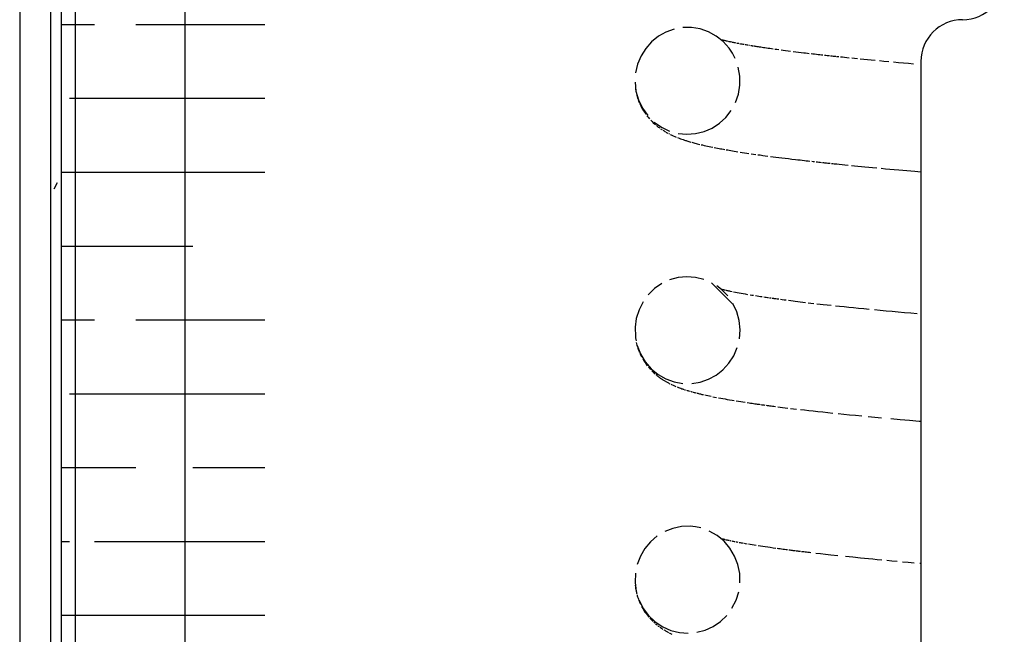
# Model space of a CAD drawing. Extents: x -285 to 5863, y 308 to 3178.
# Tile 116 of 256: x 222.703 to 223.44, y 973.669 to 974.13. Entities that reach past the tile are written whole.
import ezdxf

# ---------------------------------------------------------------- set-up
doc = ezdxf.new("R2010")
doc.units = 0
doc.header["$MEASUREMENT"] = 0
doc.layers.add('SPILL-BUCKET', color=1, linetype='CONTINUOUS')

msp = doc.modelspace()

# ---------------------------------------------------------------- linework, layer by layer
at = {"layer": 'SPILL-BUCKET', "color": 7, "linetype": 'Continuous'}
for p, q in [((222.70257, 975.12657), (222.70257, 972.85312)), ((222.72555, 975.12657), (222.72555, 972.85312)), ((222.73355, 975.1224), (222.73355, 972.85312)), ((222.74402, 974.90562), (222.74402, 973.00888)), ((222.82636, 974.89814), (222.82636, 973.00896)), ((222.73355, 974.12613), (222.73983, 974.12613)), ((222.73983, 974.12613), (222.75859, 974.12613)), ((222.78956, 974.12613), (222.83232, 974.12613)), ((222.83232, 974.12613), (222.88625, 974.12613)), ((223.20575, 974.12387), (223.19918, 974.12381)), ((223.21223, 974.12282), (223.20575, 974.12387)), ((223.18096, 974.11723), (223.17588, 974.11313)), ((223.18665, 974.12045), (223.18096, 974.11723)), ((223.19278, 974.12265), (223.18665, 974.12045)), ((223.21851, 974.12065), (223.21223, 974.12282)), ((223.22434, 974.11745), (223.21851, 974.12065)), ((223.22953, 974.11331), (223.22434, 974.11745)), ((223.17149, 974.10817), (223.16797, 974.10256)), ((223.17588, 974.11313), (223.17149, 974.10817)), ((223.22855, 974.11446), (223.22807, 974.11458)), ((223.22899, 974.11435), (223.22855, 974.11446)), ((223.22944, 974.11423), (223.22899, 974.11435)), ((223.2299, 974.11412), (223.22944, 974.11423)), ((223.23397, 974.10837), (223.22953, 974.11331)), ((223.23038, 974.114), (223.2299, 974.11412)), ((223.23088, 974.11389), (223.23038, 974.114)), ((223.23139, 974.11377), (223.23088, 974.11389)), ((223.23191, 974.11364), (223.23139, 974.11377)), ((223.23246, 974.11352), (223.23191, 974.11364)), ((223.23301, 974.1134), (223.23246, 974.11352)), ((223.23409, 974.11316), (223.23358, 974.11327)), ((223.23646, 974.10466), (223.23397, 974.10837)), ((223.23461, 974.11305), (223.23409, 974.11316)), ((223.235, 974.11297), (223.23461, 974.11305)), ((223.23539, 974.11289), (223.235, 974.11297)), ((223.23608, 974.11274), (223.23573, 974.11282)), ((223.23648, 974.11266), (223.23608, 974.11274)), ((223.23687, 974.11258), (223.23648, 974.11266)), ((223.23734, 974.11249), (223.23687, 974.11258)), ((223.23782, 974.11239), (223.23734, 974.11249)), ((223.23837, 974.11228), (223.23782, 974.11239)), ((223.23893, 974.11217), (223.23837, 974.11228)), ((223.24031, 974.11191), (223.23962, 974.11204)), ((223.2411, 974.11176), (223.24031, 974.11191)), ((223.24277, 974.11145), (223.24191, 974.11161)), ((223.24365, 974.11129), (223.24277, 974.11145)), ((223.24446, 974.11115), (223.24365, 974.11129)), ((223.24527, 974.11101), (223.24446, 974.11115)), ((223.24673, 974.11075), (223.246, 974.11088)), ((223.24736, 974.11064), (223.24673, 974.11075)), ((223.248, 974.11053), (223.24736, 974.11064)), ((223.24855, 974.11044), (223.248, 974.11053)), ((223.24953, 974.11028), (223.24909, 974.11035)), ((223.24997, 974.11021), (223.24953, 974.11028)), ((223.25074, 974.11008), (223.25036, 974.11014)), ((223.25115, 974.11001), (223.25074, 974.11008)), ((223.25156, 974.10995), (223.25115, 974.11001)), ((223.252, 974.10988), (223.25156, 974.10995)), ((223.25292, 974.10973), (223.25244, 974.1098)), ((223.25339, 974.10965), (223.25292, 974.10973)), ((223.25417, 974.10953), (223.25339, 974.10965)), ((223.25497, 974.10941), (223.25417, 974.10953)), ((223.25583, 974.10928), (223.25497, 974.10941)), ((223.2567, 974.10914), (223.25583, 974.10928)), ((223.25764, 974.109), (223.2567, 974.10914)), ((223.2586, 974.10885), (223.25764, 974.109)), ((223.25966, 974.1087), (223.2586, 974.10885)), ((223.26073, 974.10854), (223.25966, 974.1087)), ((223.26195, 974.10836), (223.26073, 974.10854)), ((223.26318, 974.10818), (223.26195, 974.10836)), ((223.26439, 974.10801), (223.26318, 974.10818)), ((223.16797, 974.10256), (223.16539, 974.09633)), ((223.23852, 974.1007), (223.23646, 974.10466)), ((223.2656, 974.10784), (223.26439, 974.10801)), ((223.26694, 974.10765), (223.2656, 974.10784)), ((223.26976, 974.10726), (223.26829, 974.10746)), ((223.27125, 974.10706), (223.26976, 974.10726)), ((223.27451, 974.10663), (223.27287, 974.10684)), ((223.27629, 974.10639), (223.27451, 974.10663)), ((223.27809, 974.10616), (223.27629, 974.10639)), ((223.28002, 974.10592), (223.27809, 974.10616)), ((223.28395, 974.10543), (223.28198, 974.10567)), ((223.28594, 974.10518), (223.28395, 974.10543)), ((223.28785, 974.10495), (223.28594, 974.10518)), ((223.28979, 974.10472), (223.28785, 974.10495)), ((223.29119, 974.10455), (223.28979, 974.10472)), ((223.2926, 974.10438), (223.29119, 974.10455)), ((223.29397, 974.10422), (223.2926, 974.10438)), ((223.29667, 974.10391), (223.29534, 974.10407)), ((223.298, 974.10376), (223.29667, 974.10391)), ((223.29929, 974.10361), (223.298, 974.10376)), ((223.30059, 974.10347), (223.29929, 974.10361)), ((223.30183, 974.10333), (223.30059, 974.10347)), ((223.30308, 974.10319), (223.30183, 974.10333)), ((223.3042, 974.10306), (223.30308, 974.10319)), ((223.30638, 974.10282), (223.30533, 974.10294)), ((223.30743, 974.10271), (223.30638, 974.10282)), ((223.30829, 974.10261), (223.30743, 974.10271)), ((223.30914, 974.10252), (223.30829, 974.10261)), ((223.31048, 974.10238), (223.30981, 974.10245)), ((223.31107, 974.10231), (223.31048, 974.10238)), ((223.31221, 974.10219), (223.31166, 974.10225)), ((223.31277, 974.10213), (223.31221, 974.10219)), ((223.31329, 974.10208), (223.31277, 974.10213)), ((223.31382, 974.10202), (223.31329, 974.10208)), ((223.31493, 974.1019), (223.31437, 974.10196)), ((223.31619, 974.10177), (223.31493, 974.1019)), ((223.31893, 974.10148), (223.31745, 974.10164)), ((223.32042, 974.10133), (223.31893, 974.10148)), ((223.32214, 974.10115), (223.32042, 974.10133)), ((223.32386, 974.10097), (223.32214, 974.10115)), ((223.32779, 974.10058), (223.32582, 974.10077)), ((223.16539, 974.09633), (223.16387, 974.08977)), ((223.24198, 974.08744), (223.24081, 974.09421)), ((223.33, 974.10036), (223.32779, 974.10058)), ((223.33484, 974.09988), (223.33222, 974.10013)), ((223.33749, 974.09962), (223.33484, 974.09988)), ((223.34042, 974.09934), (223.33749, 974.09962)), ((223.34338, 974.09905), (223.34042, 974.09934)), ((223.34992, 974.09843), (223.34663, 974.09874)), ((223.35349, 974.0981), (223.34992, 974.09843)), ((223.36079, 974.09743), (223.35709, 974.09777)), ((223.36452, 974.0971), (223.36079, 974.09743)), ((223.36827, 974.09676), (223.36452, 974.0971)), ((223.37205, 974.09643), (223.36827, 974.09676)), ((223.37761, 974.09846), (223.37761, 972.58799)), ((223.242, 974.08063), (223.24198, 974.08744)), ((223.16346, 974.08295), (223.16419, 974.07615)), ((223.16372, 974.07912), (223.16386, 974.07795)), ((223.24089, 974.07391), (223.242, 974.08063)), ((223.16386, 974.07795), (223.16413, 974.07624)), ((223.16413, 974.07624), (223.16447, 974.07455)), ((223.16419, 974.07615), (223.16607, 974.06954)), ((223.16447, 974.07455), (223.1648, 974.07317)), ((223.1648, 974.07317), (223.16518, 974.07181)), ((223.16518, 974.07181), (223.16544, 974.07095)), ((223.23871, 974.06757), (223.24089, 974.07391)), ((222.73983, 974.07079), (222.75859, 974.07079)), ((222.75859, 974.07079), (222.78956, 974.07079)), ((222.78956, 974.07079), (222.83232, 974.07079)), ((222.83232, 974.07079), (222.88625, 974.07079)), ((223.16544, 974.07095), (223.16572, 974.07011)), ((223.16594, 974.06945), (223.16618, 974.06881)), ((223.16607, 974.06954), (223.16903, 974.06334)), ((223.16618, 974.06881), (223.16641, 974.06823)), ((223.16641, 974.06823), (223.16664, 974.06766)), ((223.16664, 974.06766), (223.16689, 974.06704)), ((223.16715, 974.06645), (223.16744, 974.06581)), ((223.16744, 974.06581), (223.16774, 974.06519)), ((223.16774, 974.06519), (223.16842, 974.06384)), ((223.16842, 974.06384), (223.16913, 974.06256)), ((223.16903, 974.06334), (223.17298, 974.05777)), ((223.16913, 974.06256), (223.16989, 974.06128)), ((223.16989, 974.06128), (223.17069, 974.06004)), ((223.17069, 974.06004), (223.17152, 974.05885)), ((223.17238, 974.05769), (223.17328, 974.05656)), ((223.17328, 974.05656), (223.17421, 974.05547)), ((223.22663, 974.05203), (223.23147, 974.05649)), ((223.23147, 974.05649), (223.23552, 974.06168)), ((223.1752, 974.05437), (223.17619, 974.05335)), ((223.17619, 974.05335), (223.17707, 974.0525)), ((223.17707, 974.0525), (223.17794, 974.05169)), ((223.17782, 974.05295), (223.18332, 974.0491)), ((223.17794, 974.05169), (223.17875, 974.05097)), ((223.17956, 974.0503), (223.18024, 974.04975)), ((223.18024, 974.04975), (223.18091, 974.04923)), ((223.18091, 974.04923), (223.18151, 974.04878)), ((223.18332, 974.0491), (223.1894, 974.04623)), ((223.22116, 974.04848), (223.22663, 974.05203)), ((223.18151, 974.04878), (223.18209, 974.04835)), ((223.18264, 974.04796), (223.18319, 974.04759)), ((223.18319, 974.04759), (223.18373, 974.04723)), ((223.18427, 974.04688), (223.18474, 974.04658)), ((223.18474, 974.04658), (223.1852, 974.0463)), ((223.1852, 974.0463), (223.18574, 974.04597)), ((223.18574, 974.04597), (223.18629, 974.04565)), ((223.1869, 974.04529), (223.18752, 974.04495)), ((223.18752, 974.04495), (223.18813, 974.04462)), ((223.18873, 974.04431), (223.18931, 974.04401)), ((223.18988, 974.04373), (223.19042, 974.04346)), ((223.19042, 974.04346), (223.19096, 974.04321)), ((223.19096, 974.04321), (223.19214, 974.04267)), ((223.19214, 974.04267), (223.19329, 974.04217)), ((223.19329, 974.04217), (223.19432, 974.04174)), ((223.19577, 974.04449), (223.20234, 974.04385)), ((223.20234, 974.04385), (223.20885, 974.04433)), ((223.20885, 974.04433), (223.21519, 974.04588)), ((223.21519, 974.04588), (223.22116, 974.04848)), ((223.19535, 974.04133), (223.19645, 974.0409)), ((223.19645, 974.0409), (223.19756, 974.04049)), ((223.19756, 974.04049), (223.19855, 974.04014)), ((223.19855, 974.04014), (223.19954, 974.0398)), ((223.19954, 974.0398), (223.20042, 974.03951)), ((223.20042, 974.03951), (223.2013, 974.03922)), ((223.2013, 974.03922), (223.20184, 974.03905)), ((223.20184, 974.03905), (223.20238, 974.03889)), ((223.20238, 974.03889), (223.20304, 974.03868)), ((223.20304, 974.03868), (223.20371, 974.03848)), ((223.20371, 974.03848), (223.2045, 974.03825)), ((223.2045, 974.03825), (223.2053, 974.03802)), ((223.20608, 974.0378), (223.20686, 974.03759)), ((223.20686, 974.03759), (223.20758, 974.03739)), ((223.20758, 974.03739), (223.2083, 974.0372)), ((223.2083, 974.0372), (223.20917, 974.03698)), ((223.20917, 974.03698), (223.21005, 974.03675)), ((223.21005, 974.03675), (223.211, 974.03651)), ((223.211, 974.03651), (223.21196, 974.03628)), ((223.213, 974.03603), (223.21405, 974.03579)), ((223.21405, 974.03579), (223.21526, 974.03551)), ((223.21526, 974.03551), (223.21648, 974.03523)), ((223.21648, 974.03523), (223.21777, 974.03495)), ((223.21777, 974.03495), (223.21907, 974.03468)), ((223.21907, 974.03468), (223.22034, 974.03441)), ((223.22034, 974.03441), (223.22163, 974.03415)), ((223.22284, 974.03391), (223.22406, 974.03367)), ((223.22406, 974.03367), (223.22521, 974.03344)), ((223.22521, 974.03344), (223.22637, 974.03322)), ((223.22637, 974.03322), (223.22746, 974.03302)), ((223.22746, 974.03302), (223.22857, 974.03281)), ((223.22857, 974.03281), (223.22965, 974.03262)), ((223.22965, 974.03262), (223.23074, 974.03242)), ((223.2318, 974.03224), (223.23286, 974.03205)), ((223.23286, 974.03205), (223.23398, 974.03186)), ((223.23398, 974.03186), (223.23511, 974.03167)), ((223.23511, 974.03167), (223.23639, 974.03145)), ((223.23639, 974.03145), (223.23768, 974.03124)), ((223.23768, 974.03124), (223.23911, 974.031)), ((223.23911, 974.031), (223.24055, 974.03077)), ((223.24212, 974.03052), (223.24372, 974.03027)), ((223.24372, 974.03027), (223.24541, 974.03001)), ((223.24541, 974.03001), (223.24713, 974.02976)), ((223.24713, 974.02976), (223.24881, 974.0295)), ((223.25052, 974.02925), (223.2522, 974.02901)), ((223.2522, 974.02901), (223.25389, 974.02877)), ((223.25555, 974.02854), (223.25722, 974.0283)), ((223.25722, 974.0283), (223.25912, 974.02804)), ((223.25912, 974.02804), (223.26105, 974.02778)), ((223.26105, 974.02778), (223.26295, 974.02753)), ((223.26488, 974.02727), (223.26693, 974.02701)), ((223.26693, 974.02701), (223.26901, 974.02674)), ((223.26901, 974.02674), (223.27123, 974.02646)), ((223.27123, 974.02646), (223.27349, 974.02618)), ((223.27349, 974.02618), (223.2759, 974.02588)), ((223.2759, 974.02588), (223.27834, 974.02558)), ((223.27834, 974.02558), (223.28094, 974.02527)), ((223.28094, 974.02527), (223.28358, 974.02496)), ((223.28358, 974.02496), (223.28534, 974.02475)), ((223.28534, 974.02475), (223.28711, 974.02455)), ((223.28711, 974.02455), (223.28871, 974.02436)), ((223.28871, 974.02436), (223.29032, 974.02418)), ((223.29032, 974.02418), (223.29177, 974.02402)), ((223.29177, 974.02402), (223.29322, 974.02385)), ((223.29322, 974.02385), (223.29449, 974.02371)), ((223.29578, 974.02357), (223.29688, 974.02345)), ((223.29688, 974.02345), (223.298, 974.02332)), ((223.29905, 974.02321), (223.30011, 974.02309)), ((223.30011, 974.02309), (223.30111, 974.02299)), ((223.30111, 974.02299), (223.30213, 974.02288)), ((223.30213, 974.02288), (223.30304, 974.02278)), ((223.30396, 974.02268), (223.3047, 974.0226)), ((223.3047, 974.0226), (223.30545, 974.02252)), ((223.30545, 974.02252), (223.3062, 974.02244)), ((223.3062, 974.02244), (223.30696, 974.02236)), ((223.30696, 974.02236), (223.30781, 974.02227)), ((223.30781, 974.02227), (223.30867, 974.02218)), ((223.30867, 974.02218), (223.30962, 974.02208)), ((223.31058, 974.02198), (223.31163, 974.02187)), ((223.31163, 974.02187), (223.31269, 974.02176)), ((223.31269, 974.02176), (223.31456, 974.02157)), ((223.31456, 974.02157), (223.31644, 974.02138)), ((223.31644, 974.02138), (223.31857, 974.02116)), ((223.31857, 974.02116), (223.32072, 974.02095)), ((223.32072, 974.02095), (223.32313, 974.0207)), ((223.32556, 974.02047), (223.32796, 974.02023)), ((223.32796, 974.02023), (223.33037, 974.01999)), ((223.33037, 974.01999), (223.33301, 974.01974)), ((223.33301, 974.01974), (223.33567, 974.01948)), ((222.73355, 974.01544), (222.73983, 974.01544)), ((222.73983, 974.01544), (222.75859, 974.01544)), ((222.75859, 974.01544), (222.78956, 974.01544)), ((222.78956, 974.01544), (222.83232, 974.01544)), ((222.83232, 974.01544), (222.88625, 974.01544)), ((223.33567, 974.01948), (223.33855, 974.01921)), ((223.33855, 974.01921), (223.34146, 974.01894)), ((223.34146, 974.01894), (223.34459, 974.01864)), ((223.34776, 974.01835), (223.35104, 974.01805)), ((223.35104, 974.01805), (223.35436, 974.01775)), ((223.35436, 974.01775), (223.35768, 974.01745)), ((223.35768, 974.01745), (223.36103, 974.01715)), ((223.36103, 974.01715), (223.36703, 974.01662)), ((223.36703, 974.01662), (223.37312, 974.01609)), ((223.37312, 974.01609), (223.37758, 974.0157)), ((222.73075, 974.00743), (222.72805, 974.00275)), ((222.73355, 973.96009), (222.73983, 973.96009)), ((222.73983, 973.96009), (222.75859, 973.96009)), ((222.75859, 973.96009), (222.78956, 973.96009)), ((222.78956, 973.96009), (222.83232, 973.96009)), ((223.18351, 973.9319), (223.17812, 973.92818)), ((223.19569, 973.93639), (223.18941, 973.93465)), ((223.20219, 973.93704), (223.19569, 973.93639)), ((223.2087, 973.9366), (223.20219, 973.93704)), ((223.21505, 973.93506), (223.2087, 973.9366)), ((223.22081, 973.93259), (223.23728, 973.91611)), ((223.17812, 973.92818), (223.17341, 973.92362)), ((223.22819, 973.92759), (223.22475, 973.93023)), ((223.22876, 973.92747), (223.22815, 973.92763)), ((223.23296, 973.92271), (223.22819, 973.92759)), ((223.22911, 973.92738), (223.22876, 973.92747)), ((223.22948, 973.92729), (223.22911, 973.92738)), ((223.22999, 973.92716), (223.22948, 973.92729)), ((223.23053, 973.92703), (223.22999, 973.92716)), ((223.23102, 973.92692), (223.23053, 973.92703)), ((223.23205, 973.92668), (223.23153, 973.9268)), ((223.23258, 973.92656), (223.23205, 973.92668)), ((223.23315, 973.92643), (223.23258, 973.92656)), ((223.23373, 973.92631), (223.23315, 973.92643)), ((223.23437, 973.92617), (223.23373, 973.92631)), ((223.23501, 973.92603), (223.23437, 973.92617)), ((223.23613, 973.9258), (223.23501, 973.92603)), ((223.2386, 973.9253), (223.2373, 973.92556)), ((223.23995, 973.92504), (223.2386, 973.9253)), ((223.24142, 973.92476), (223.23995, 973.92504)), ((223.24295, 973.92448), (223.24142, 973.92476)), ((223.24455, 973.9242), (223.24295, 973.92448)), ((223.24619, 973.92391), (223.24455, 973.9242)), ((223.24791, 973.92362), (223.24619, 973.92391)), ((223.16947, 973.91826), (223.16645, 973.91233)), ((223.23971, 973.91083), (223.23683, 973.91708)), ((223.25095, 973.92311), (223.24967, 973.92332)), ((223.25225, 973.9229), (223.25095, 973.92311)), ((223.25494, 973.92248), (223.25358, 973.92269)), ((223.25624, 973.92227), (223.25494, 973.92248)), ((223.25757, 973.92207), (223.25624, 973.92227)), ((223.2588, 973.92189), (223.25757, 973.92207)), ((223.2609, 973.92158), (223.26005, 973.9217)), ((223.26176, 973.92145), (223.2609, 973.92158)), ((223.26257, 973.92133), (223.26176, 973.92145)), ((223.26338, 973.92122), (223.26257, 973.92133)), ((223.2649, 973.921), (223.26414, 973.92111)), ((223.26556, 973.92091), (223.2649, 973.921)), ((223.26677, 973.92074), (223.26623, 973.92081)), ((223.26732, 973.92066), (223.26677, 973.92074)), ((223.26774, 973.9206), (223.26732, 973.92066)), ((223.26817, 973.92054), (223.26774, 973.9206)), ((223.26893, 973.92044), (223.26855, 973.92049)), ((223.27, 973.9203), (223.26893, 973.92044)), ((223.27107, 973.92015), (223.27, 973.9203)), ((223.27365, 973.91981), (223.27235, 973.91998)), ((223.27515, 973.91961), (223.27365, 973.91981)), ((223.27667, 973.91941), (223.27515, 973.91961)), ((223.28016, 973.91896), (223.2784, 973.91919)), ((223.28183, 973.91875), (223.28016, 973.91896)), ((223.28352, 973.91854), (223.28183, 973.91875)), ((223.28534, 973.91832), (223.28352, 973.91854)), ((223.28718, 973.9181), (223.28534, 973.91832)), ((223.28912, 973.91786), (223.28718, 973.9181)), ((223.29109, 973.91763), (223.28912, 973.91786)), ((223.29526, 973.91714), (223.29316, 973.91738)), ((223.29747, 973.91689), (223.29526, 973.91714)), ((223.30205, 973.91637), (223.2997, 973.91663)), ((223.30442, 973.9161), (223.30205, 973.91637)), ((223.16645, 973.91233), (223.16444, 973.90587)), ((223.24149, 973.90419), (223.23971, 973.91083)), ((223.30737, 973.91578), (223.30442, 973.9161)), ((223.31037, 973.91545), (223.30737, 973.91578)), ((223.31674, 973.91478), (223.31353, 973.91512)), ((223.32012, 973.91442), (223.31674, 973.91478)), ((223.32355, 973.91407), (223.32012, 973.91442)), ((223.32716, 973.91371), (223.32355, 973.91407)), ((223.33083, 973.91334), (223.32716, 973.91371)), ((223.33475, 973.91295), (223.33083, 973.91334)), ((223.33873, 973.91256), (223.33475, 973.91295)), ((223.34716, 973.91176), (223.34292, 973.91216)), ((223.3516, 973.91134), (223.34716, 973.91176)), ((223.3561, 973.91093), (223.3516, 973.91134)), ((223.36068, 973.91051), (223.3561, 973.91093)), ((223.36531, 973.91009), (223.36068, 973.91051)), ((223.36996, 973.90968), (223.36531, 973.91009)), ((223.37467, 973.90926), (223.36996, 973.90968)), ((222.73355, 973.90474), (222.73983, 973.90474)), ((222.73983, 973.90474), (222.75859, 973.90474)), ((222.78956, 973.90474), (222.83232, 973.90474)), ((222.83232, 973.90474), (222.88625, 973.90474)), ((223.16444, 973.90587), (223.16351, 973.89916)), ((223.16493, 973.90777), (223.16482, 973.90732)), ((223.16523, 973.90886), (223.16508, 973.90835)), ((223.24213, 973.89738), (223.24149, 973.90419)), ((223.16351, 973.89916), (223.16372, 973.89232)), ((223.24163, 973.89057), (223.24213, 973.89738)), ((223.16371, 973.89222), (223.16381, 973.89137)), ((223.16381, 973.89137), (223.16399, 973.89015)), ((223.16399, 973.89015), (223.1642, 973.88893)), ((223.16442, 973.88787), (223.16466, 973.88682)), ((223.16466, 973.88682), (223.16494, 973.88572)), ((223.16494, 973.88572), (223.16525, 973.88464)), ((223.16507, 973.8856), (223.16754, 973.87919)), ((223.16525, 973.88464), (223.16556, 973.88364)), ((223.16556, 973.88364), (223.16589, 973.88268)), ((223.16589, 973.88268), (223.16627, 973.88165)), ((223.16627, 973.88165), (223.16665, 973.88067)), ((223.1671, 973.87964), (223.16755, 973.87864)), ((223.23736, 973.87785), (223.24002, 973.88403)), ((223.16754, 973.87919), (223.17106, 973.87329)), ((223.16755, 973.87864), (223.16836, 973.87702)), ((223.16922, 973.87547), (223.17006, 973.87408)), ((223.17006, 973.87408), (223.17094, 973.87273)), ((223.17094, 973.87273), (223.17178, 973.87156)), ((223.17106, 973.87329), (223.17549, 973.86813)), ((223.22933, 973.8674), (223.23377, 973.87229)), ((223.23377, 973.87229), (223.23736, 973.87785)), ((223.17178, 973.87156), (223.17264, 973.87042)), ((223.17345, 973.86941), (223.17428, 973.86845)), ((223.17428, 973.86845), (223.17517, 973.86746)), ((223.17549, 973.86813), (223.18073, 973.8638)), ((223.17607, 973.86653), (223.17668, 973.86594)), ((223.17668, 973.86594), (223.17729, 973.86535)), ((223.17729, 973.86535), (223.17787, 973.86481)), ((223.17787, 973.86481), (223.17847, 973.86429)), ((223.2242, 973.86336), (223.22933, 973.8674)), ((223.17895, 973.86387), (223.17943, 973.86347)), ((223.17943, 973.86347), (223.17979, 973.86317)), ((223.17979, 973.86317), (223.18015, 973.86288)), ((223.18015, 973.86288), (223.18046, 973.86264)), ((223.18046, 973.86264), (223.18077, 973.8624)), ((223.18073, 973.8638), (223.18654, 973.86049)), ((223.18077, 973.8624), (223.18117, 973.8621)), ((223.18117, 973.8621), (223.18157, 973.8618)), ((223.18157, 973.8618), (223.18207, 973.86143)), ((223.18207, 973.86143), (223.18258, 973.86108)), ((223.18258, 973.86108), (223.18317, 973.86067)), ((223.18317, 973.86067), (223.18376, 973.86028)), ((223.18376, 973.86028), (223.1843, 973.85992)), ((223.1843, 973.85992), (223.18484, 973.85958)), ((223.18484, 973.85958), (223.1853, 973.8593)), ((223.1853, 973.8593), (223.18575, 973.85903)), ((223.18616, 973.85879), (223.18656, 973.85856)), ((223.18654, 973.86049), (223.19283, 973.85821)), ((223.18656, 973.85856), (223.18708, 973.85826)), ((223.18708, 973.85826), (223.1876, 973.85797)), ((223.1876, 973.85797), (223.1881, 973.8577)), ((223.1881, 973.8577), (223.18858, 973.85745)), ((223.18858, 973.85745), (223.1891, 973.85718)), ((223.19283, 973.85821), (223.19931, 973.85707)), ((223.20589, 973.85703), (223.21231, 973.8581)), ((223.21231, 973.8581), (223.21847, 973.86023)), ((223.21847, 973.86023), (223.2242, 973.86336)), ((223.1891, 973.85718), (223.18962, 973.85692)), ((223.19021, 973.85663), (223.19079, 973.85635)), ((223.19079, 973.85635), (223.19192, 973.85583)), ((223.19192, 973.85583), (223.19303, 973.85535)), ((223.19303, 973.85535), (223.19404, 973.85492)), ((223.19503, 973.85451), (223.19596, 973.85415)), ((223.19596, 973.85415), (223.19689, 973.8538)), ((223.19689, 973.8538), (223.19776, 973.85349)), ((223.19776, 973.85349), (223.19863, 973.85318)), ((223.19863, 973.85318), (223.19904, 973.85304)), ((223.19904, 973.85304), (223.19945, 973.8529)), ((223.19945, 973.8529), (223.19991, 973.85274)), ((223.20036, 973.85259), (223.20087, 973.85243)), ((223.20087, 973.85243), (223.20137, 973.85227)), ((223.20193, 973.85209), (223.20248, 973.85192)), ((223.20248, 973.85192), (223.20305, 973.85175)), ((223.20305, 973.85175), (223.20361, 973.85157)), ((223.20361, 973.85157), (223.20426, 973.85139)), ((223.2049, 973.8512), (223.20543, 973.85105)), ((223.20543, 973.85105), (223.20596, 973.8509)), ((223.20651, 973.85075), (223.20706, 973.8506)), ((223.20706, 973.8506), (223.2077, 973.85043)), ((223.2077, 973.85043), (223.20835, 973.85026)), ((223.20835, 973.85026), (223.20905, 973.85007)), ((222.73983, 973.84939), (222.75859, 973.84939)), ((222.75859, 973.84939), (222.78956, 973.84939)), ((222.78956, 973.84939), (222.83232, 973.84939)), ((222.83232, 973.84939), (222.88625, 973.84939)), ((223.20976, 973.84989), (223.21044, 973.84972)), ((223.21044, 973.84972), (223.21113, 973.84955)), ((223.21113, 973.84955), (223.21177, 973.84939)), ((223.21177, 973.84939), (223.21241, 973.84924)), ((223.21241, 973.84924), (223.21301, 973.84909)), ((223.21301, 973.84909), (223.21361, 973.84895)), ((223.21361, 973.84895), (223.21465, 973.84871)), ((223.21571, 973.84847), (223.21682, 973.84823)), ((223.21682, 973.84823), (223.21794, 973.84798)), ((223.21794, 973.84798), (223.21915, 973.84773)), ((223.21915, 973.84773), (223.22037, 973.84747)), ((223.2217, 973.8472), (223.22305, 973.84693)), ((223.22305, 973.84693), (223.22453, 973.84664)), ((223.22602, 973.84635), (223.22762, 973.84605)), ((223.22762, 973.84605), (223.22924, 973.84576)), ((223.22924, 973.84576), (223.2309, 973.84546)), ((223.2309, 973.84546), (223.2326, 973.84516)), ((223.2326, 973.84516), (223.23434, 973.84486)), ((223.23434, 973.84486), (223.23611, 973.84456)), ((223.23611, 973.84456), (223.23771, 973.8443)), ((223.23933, 973.84403), (223.24099, 973.84377)), ((223.24099, 973.84377), (223.24267, 973.8435)), ((223.24267, 973.8435), (223.24428, 973.84325)), ((223.24428, 973.84325), (223.24592, 973.843)), ((223.24742, 973.84278), (223.24894, 973.84255)), ((223.24894, 973.84255), (223.25005, 973.84239)), ((223.25005, 973.84239), (223.25115, 973.84223)), ((223.25115, 973.84223), (223.25218, 973.84208)), ((223.25218, 973.84208), (223.25321, 973.84193)), ((223.25321, 973.84193), (223.25411, 973.8418)), ((223.25411, 973.8418), (223.25502, 973.84167)), ((223.25502, 973.84167), (223.25575, 973.84157)), ((223.25575, 973.84157), (223.25648, 973.84147)), ((223.25648, 973.84147), (223.25717, 973.84138)), ((223.25786, 973.84128), (223.25853, 973.84119)), ((223.25853, 973.84119), (223.2592, 973.8411)), ((223.2592, 973.8411), (223.25996, 973.841)), ((223.25996, 973.841), (223.26072, 973.84089)), ((223.26157, 973.84078), (223.26242, 973.84067)), ((223.26242, 973.84067), (223.26336, 973.84054)), ((223.26336, 973.84054), (223.2643, 973.84042)), ((223.2643, 973.84042), (223.26533, 973.84028)), ((223.26533, 973.84028), (223.26637, 973.84014)), ((223.26637, 973.84014), (223.2675, 973.84)), ((223.2675, 973.84), (223.26864, 973.83985)), ((223.27036, 973.83963), (223.27209, 973.83942)), ((223.27209, 973.83942), (223.274, 973.83918)), ((223.274, 973.83918), (223.27592, 973.83894)), ((223.27592, 973.83894), (223.27796, 973.83869)), ((223.28002, 973.83845), (223.28219, 973.83819)), ((223.28219, 973.83819), (223.28439, 973.83793)), ((223.2874, 973.83758), (223.29045, 973.83723)), ((223.29045, 973.83723), (223.2937, 973.83687)), ((223.2937, 973.83687), (223.297, 973.8365)), ((223.297, 973.8365), (223.30051, 973.83612)), ((223.30051, 973.83612), (223.30407, 973.83573)), ((223.30407, 973.83573), (223.30784, 973.83533)), ((223.30784, 973.83533), (223.31168, 973.83493)), ((223.31574, 973.83451), (223.31987, 973.8341)), ((223.31987, 973.8341), (223.32423, 973.83366)), ((223.32423, 973.83366), (223.32865, 973.83323)), ((223.32865, 973.83323), (223.33333, 973.83278)), ((223.33806, 973.83232), (223.34306, 973.83185)), ((223.34306, 973.83185), (223.34812, 973.83139)), ((223.35501, 973.83075), (223.36203, 973.83013)), ((223.36203, 973.83013), (223.36908, 973.8295)), ((223.36908, 973.8295), (223.37624, 973.82888)), ((223.37624, 973.82888), (223.3776, 973.82877)), ((222.73355, 973.79404), (222.73983, 973.79404)), ((222.73983, 973.79404), (222.75859, 973.79404)), ((222.75859, 973.79404), (222.78956, 973.79404)), ((222.83232, 973.79404), (222.88625, 973.79404)), ((223.19185, 973.74853), (223.18576, 973.74616)), ((223.19825, 973.74984), (223.19185, 973.74853)), ((223.20478, 973.75007), (223.19825, 973.74984)), ((223.20884, 973.74964), (223.20478, 973.75007)), ((223.21283, 973.7488), (223.20884, 973.74964)), ((223.18015, 973.74281), (223.17515, 973.73854)), ((223.22491, 973.74319), (223.21911, 973.74651)), ((223.23015, 973.73885), (223.22491, 973.74319)), ((223.22911, 973.74045), (223.2281, 973.7407)), ((223.22963, 973.74032), (223.22911, 973.74045)), ((223.23018, 973.74018), (223.22963, 973.74032)), ((223.23074, 973.74005), (223.23018, 973.74018)), ((223.23196, 973.73977), (223.23133, 973.73991)), ((223.23261, 973.73962), (223.23196, 973.73977)), ((223.23327, 973.73947), (223.23261, 973.73962)), ((223.23396, 973.73932), (223.23327, 973.73947)), ((222.73355, 973.7387), (222.73983, 973.7387)), ((222.75859, 973.7387), (222.78956, 973.7387)), ((222.78956, 973.7387), (222.83232, 973.7387)), ((222.83232, 973.7387), (222.88625, 973.7387)), ((223.17091, 973.73351), (223.16751, 973.72775)), ((223.17515, 973.73854), (223.17091, 973.73351)), ((223.23457, 973.73368), (223.23015, 973.73885)), ((223.23508, 973.73908), (223.23452, 973.7392)), ((223.23808, 973.72777), (223.23457, 973.73368)), ((223.2356, 973.73897), (223.23508, 973.73908)), ((223.23667, 973.73875), (223.23613, 973.73886)), ((223.23723, 973.73864), (223.23667, 973.73875)), ((223.23785, 973.73852), (223.23723, 973.73864)), ((223.23849, 973.73839), (223.23785, 973.73852)), ((223.23996, 973.7381), (223.23922, 973.73825)), ((223.24076, 973.73796), (223.23996, 973.7381)), ((223.24236, 973.73766), (223.24157, 973.7378)), ((223.24316, 973.73751), (223.24236, 973.73766)), ((223.24392, 973.73738), (223.24316, 973.73751)), ((223.24469, 973.73724), (223.24392, 973.73738)), ((223.24617, 973.73698), (223.24543, 973.73711)), ((223.24734, 973.73678), (223.24617, 973.73698)), ((223.24983, 973.73636), (223.24854, 973.73657)), ((223.25116, 973.73614), (223.24983, 973.73636)), ((223.25262, 973.73591), (223.25116, 973.73614)), ((223.2541, 973.73567), (223.25262, 973.73591)), ((223.25737, 973.73517), (223.25572, 973.73542)), ((223.25913, 973.73491), (223.25737, 973.73517)), ((223.26093, 973.73464), (223.25913, 973.73491)), ((223.26283, 973.73436), (223.26093, 973.73464)), ((223.26477, 973.73408), (223.26283, 973.73436)), ((223.26682, 973.7338), (223.26477, 973.73408)), ((223.2689, 973.73351), (223.26682, 973.7338)), ((223.27101, 973.73322), (223.26995, 973.73337)), ((223.2721, 973.73308), (223.27101, 973.73322)), ((223.27319, 973.73293), (223.2721, 973.73308)), ((223.27432, 973.73278), (223.27319, 973.73293)), ((223.27545, 973.73263), (223.27432, 973.73278)), ((223.27655, 973.73249), (223.27545, 973.73263)), ((223.27765, 973.73235), (223.27655, 973.73249)), ((223.27958, 973.7321), (223.27861, 973.73223)), ((223.28044, 973.73199), (223.27958, 973.7321)), ((223.28131, 973.73189), (223.28044, 973.73199)), ((223.16751, 973.72775), (223.1651, 973.72151)), ((223.24054, 973.72135), (223.23808, 973.72777)), ((223.282, 973.7318), (223.28131, 973.73189)), ((223.2827, 973.73171), (223.282, 973.7318)), ((223.28323, 973.73165), (223.2827, 973.73171)), ((223.28376, 973.73158), (223.28323, 973.73165)), ((223.28447, 973.73149), (223.28411, 973.73154)), ((223.28482, 973.73145), (223.28447, 973.73149)), ((223.28518, 973.73141), (223.28482, 973.73145)), ((223.28562, 973.73135), (223.28518, 973.73141)), ((223.28606, 973.7313), (223.28562, 973.73135)), ((223.28671, 973.73122), (223.28606, 973.7313)), ((223.28737, 973.73114), (223.28671, 973.73122)), ((223.28894, 973.73095), (223.28815, 973.73104)), ((223.28986, 973.73084), (223.28894, 973.73095)), ((223.29078, 973.73073), (223.28986, 973.73084)), ((223.29184, 973.73061), (223.29078, 973.73073)), ((223.29291, 973.73048), (223.29184, 973.73061)), ((223.29403, 973.73035), (223.29291, 973.73048)), ((223.29517, 973.73021), (223.29403, 973.73035)), ((223.30251, 973.72938), (223.2988, 973.7298)), ((223.30625, 973.72897), (223.30251, 973.72938)), ((223.31007, 973.72855), (223.30625, 973.72897)), ((223.31548, 973.72797), (223.31007, 973.72855)), ((223.32662, 973.72683), (223.32102, 973.7274)), ((223.33234, 973.72625), (223.32662, 973.72683)), ((223.33533, 973.72596), (223.33234, 973.72625)), ((223.33836, 973.72566), (223.33533, 973.72596)), ((223.34162, 973.72535), (223.33836, 973.72566)), ((223.34491, 973.72504), (223.34162, 973.72535)), ((223.34845, 973.7247), (223.34491, 973.72504)), ((223.16547, 973.72266), (223.16532, 973.72218)), ((223.16553, 973.72288), (223.16547, 973.72266)), ((223.16559, 973.72308), (223.16553, 973.72288)), ((223.24187, 973.71462), (223.24054, 973.72135)), ((223.35588, 973.72401), (223.35204, 973.72437)), ((223.35976, 973.72366), (223.35588, 973.72401)), ((223.3681, 973.72291), (223.3639, 973.72328)), ((223.37248, 973.72252), (223.3681, 973.72291)), ((223.37761, 973.72207), (223.37691, 973.72213)), ((223.16374, 973.71485), (223.1635, 973.70805)), ((223.24207, 973.70777), (223.24187, 973.71462)), ((223.1635, 973.70805), (223.16441, 973.70125)), ((223.16364, 973.70599), (223.16377, 973.70475)), ((223.16377, 973.70475), (223.16394, 973.70352)), ((223.16394, 973.70352), (223.16411, 973.70252)), ((223.16411, 973.70252), (223.16429, 973.70153)), ((223.16429, 973.70153), (223.16445, 973.7008)), ((223.16445, 973.7008), (223.16461, 973.70007)), ((223.16461, 973.70007), (223.16478, 973.69939)), ((223.16496, 973.69873), (223.16518, 973.69793)), ((223.16518, 973.69793), (223.16542, 973.69716)), ((223.16542, 973.69716), (223.16571, 973.69626)), ((223.16571, 973.69626), (223.16602, 973.69538)), ((223.16602, 973.69538), (223.1664, 973.69438)), ((223.2391, 973.69461), (223.24113, 973.70107)), ((223.1664, 973.69438), (223.1668, 973.69339)), ((223.16645, 973.69469), (223.16957, 973.68859)), ((223.1668, 973.69339), (223.16758, 973.69166)), ((223.16842, 973.68997), (223.16924, 973.68849)), ((223.16924, 973.68849), (223.17011, 973.68706)), ((223.16957, 973.68859), (223.17367, 973.6831)), ((223.23608, 973.68869), (223.2391, 973.69461)), ((222.73355, 973.68335), (222.73983, 973.68335)), ((222.73983, 973.68335), (222.75859, 973.68335)), ((222.75859, 973.68335), (222.78956, 973.68335)), ((222.78956, 973.68335), (222.83232, 973.68335)), ((222.83232, 973.68335), (222.88625, 973.68335)), ((223.17011, 973.68706), (223.17092, 973.68583)), ((223.17092, 973.68583), (223.17175, 973.68466)), ((223.17175, 973.68466), (223.17249, 973.68368)), ((223.17249, 973.68368), (223.17324, 973.68274)), ((223.17324, 973.68274), (223.17392, 973.68192)), ((223.17367, 973.6831), (223.1786, 973.67845)), ((223.1746, 973.68115), (223.17532, 973.68038)), ((223.17532, 973.68038), (223.17603, 973.67965)), ((223.22742, 973.6788), (223.23213, 973.68334)), ((223.17603, 973.67965), (223.17652, 973.67915)), ((223.17652, 973.67915), (223.17702, 973.67868)), ((223.17749, 973.67823), (223.17797, 973.6778)), ((223.17797, 973.6778), (223.17838, 973.67743)), ((223.1786, 973.67845), (223.18424, 973.67471)), ((223.17879, 973.67708), (223.17913, 973.67679)), ((223.17913, 973.67679), (223.17946, 973.67651)), ((223.17946, 973.67651), (223.17978, 973.67624)), ((223.17978, 973.67624), (223.1801, 973.67599)), ((223.18051, 973.67567), (223.18092, 973.67535)), ((223.18092, 973.67535), (223.18143, 973.67497)), ((223.18195, 973.67459), (223.18257, 973.67414)), ((223.18257, 973.67414), (223.1832, 973.67372)), ((223.1832, 973.67372), (223.18381, 973.67331)), ((223.18381, 973.67331), (223.18441, 973.67292)), ((223.18424, 973.67471), (223.19033, 973.67204)), ((223.21612, 973.67235), (223.22202, 973.67509)), ((223.22202, 973.67509), (223.22742, 973.6788)), ((223.18506, 973.67251), (223.18569, 973.67213)), ((223.18569, 973.67213), (223.18621, 973.67182)), ((223.18621, 973.67182), (223.18672, 973.67153)), ((223.18672, 973.67153), (223.1872, 973.67126)), ((223.1872, 973.67126), (223.18768, 973.67099)), ((223.18768, 973.67099), (223.18813, 973.67075)), ((223.18813, 973.67075), (223.18857, 973.67052)), ((223.189, 973.6703), (223.18942, 973.67008)), ((223.18942, 973.67008), (223.18999, 973.6698)), ((223.18999, 973.6698), (223.19056, 973.66953)), ((223.19033, 973.67204), (223.19679, 973.67044)), ((223.19056, 973.66953), (223.19113, 973.66926)), ((223.19679, 973.67044), (223.20332, 973.66998)), ((223.20984, 973.67062), (223.21612, 973.67235))]:
    msp.add_line(p, q, dxfattribs=at)
for centre, start, end in [((223.40883, 974.16092), 270, 0), ((223.40883, 974.09846), 90, 180)]:
    msp.add_arc(centre, 0.03123, start, end, dxfattribs=at)

doc.saveas('drawing.dxf')
